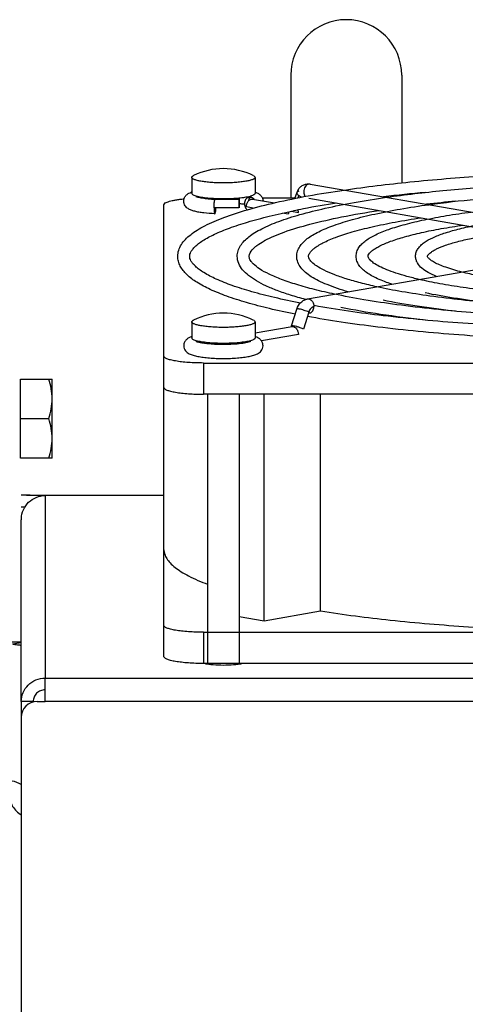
# Model space of a CAD drawing. Extents: x -1404 to 1181, y 8 to 1628.
# Tile 71 of 75: x 638 to 694, y 977 to 1101. Entities that reach past the tile are written whole.
import ezdxf

# ---------------------------------------------------------------- set-up
doc = ezdxf.new("R2010")
doc.units = 0
doc.header["$LTSCALE"] = 65.395
doc.layers.add('SG48_1', color=7, linetype='CONTINUOUS')

msp = doc.modelspace()

# ---------------------------------------------------------------- linework, layer by layer
at = {"layer": 'SG48_1', "color": 6, "linetype": 'CONTINUOUS'}
for p, q in [((671.97, 1094.02), (671.97, 1078.53)), ((685.97, 1094.02), (685.97, 1080.44)), ((659.47, 1081.12), (659.47, 1079.1)), ((667.47, 1081.12), (667.47, 1079.1)), ((674.41, 1080.28), (711.88, 1073.78)), ((661.47, 1078.5), (661.47, 1078.4)), ((665.47, 1078.5), (665.47, 1077.27)), ((667.53, 1079.25), (667.53, 1079.25)), ((667.53, 1079.25), (667.53, 1079.25)), ((668.38, 1078.53), (672.51, 1078.53)), ((672.49, 1078.46), (672.76, 1079.24)), ((685.97, 1078.93), (685.97, 1078.87)), ((655.97, 1020.65), (655.97, 1077.67)), ((662.43, 1078.33), (662.41, 1078.33)), ((665.41, 1078.33), (662.43, 1078.33)), ((662.43, 1078.33), (662.43, 1078.33)), ((667.16, 1078.39), (669.91, 1077.91)), ((674.25, 1078.48), (710.71, 1072.15)), ((674.1, 1065.79), (711.58, 1072.3)), ((672.08, 1062.37), (672.75, 1064.5)), ((659.47, 1062.89), (659.47, 1060.87)), ((667.47, 1062.89), (667.47, 1060.87)), ((667.47, 1061.49), (672.14, 1062.3)), ((659.42, 1061.02), (659.41, 1061.02)), ((659.42, 1061.02), (659.41, 1061.02)), ((661.47, 1060.27), (661.47, 1060.17)), ((665.47, 1060.27), (665.47, 1060.17)), ((660.97, 1057.7), (770.97, 1057.7)), ((637.87, 1055.68), (641.87, 1055.68)), ((641.87, 1045.68), (641.87, 1055.68)), ((770.97, 1053.76), (660.97, 1053.76)), ((661.47, 1053.76), (661.47, 1019.78)), ((665.47, 1053.76), (665.47, 1019.78)), ((668.6, 1025.18), (668.6, 1053.76)), ((675.72, 1026.41), (675.72, 1053.76)), ((637.87, 1050.68), (641.43, 1050.68)), ((638.63, 1041.02), (655.97, 1041.02)), ((637.97, 1014.97), (637.97, 1037.93)), ((668.6, 1025.18), (675.72, 1026.41)), ((665.47, 1025.72), (668.6, 1025.18)), ((660.97, 1023.72), (770.97, 1023.72)), ((635.55, 1022.52), (637.97, 1022.52)), ((637.97, 1012.97), (637.97, 942.49))]:
    msp.add_line(p, q, dxfattribs=at)
at = {"layer": 'SG48_1', "color": 2, "linetype": 'CONTINUOUS'}
for p, q in [((672.98, 1078.83), (672.87, 1078.54)), ((665.41, 1077.27), (662.3, 1077.27)), ((665.41, 1078.33), (665.41, 1077.27)), ((667.24, 1077.24), (666.37, 1077.39)), ((671.66, 1076.47), (670.92, 1076.6)), ((672.06, 1076.85), (672.93, 1076.7)), ((674.25, 1064.12), (673.57, 1061.98)), ((672.33, 1062.29), (672.35, 1062.37)), ((672.93, 1061.31), (668.27, 1060.5)), ((637.87, 1045.68), (637.87, 1055.68)), ((641.43, 1045.68), (637.87, 1045.68)), ((638.63, 1041.02), (637.97, 1041.02)), ((640.97, 1040.98), (639.97, 1040.98)), ((638.42, 1039.52), (637.97, 1039.52)), ((770.97, 1019.78), (660.97, 1019.78)), ((640.97, 1014.97), (640.97, 1017.93)), ((637.97, 1014.97), (637.97, 1013.04)), ((639.47, 1014.97), (637.97, 1014.97)), ((639.47, 1014.91), (639.47, 1014.97)), ((639.97, 1014.97), (640.97, 1014.97))]:
    msp.add_line(p, q, dxfattribs=at)
at = {"layer": 'SG48_1', "color": 9, "linetype": 'CONTINUOUS'}
for p, q in [((660.97, 1057.7), (660.97, 1053.76)), ((640.97, 1040.98), (640.97, 1017.93)), ((655.97, 1040.98), (640.97, 1040.98)), ((660.97, 1023.72), (660.97, 1019.78)), ((640.97, 1017.93), (839.97, 1017.93)), ((839.97, 1014.97), (640.97, 1014.97))]:
    msp.add_line(p, q, dxfattribs=at)
at = {"layer": 'SG48_1', "color": 6, "linetype": 'CONTINUOUS'}
for centre, radius, start, end in [((678.97, 1094.02), 7, 0, 180), ((663.47, 1073.73), 8.5, 63.6326, 116.3674), ((660.52, 1076.38), 3.08, 109.8543, 110.9609), ((667.4, 1078.13), 0.723, 148.5508, 154.8739), ((666.42, 1076.36), 3.1, 69.0815, 70.1465), ((674.5, 1078.63), 1.84, 151.4372, 160.4024), ((707.9, 873.65), 206.45, 95.2685, 96.7368), ((696.03, 959.27), 120, 98.7489, 100.7877), ((709.59, 893.15), 185.72, 95.1963, 96.3382), ((692.16, 979.7), 99.21, 100.8038, 101.5497), ((673.98, 1063.43), 11.06, 118.2561, 119.0595), ((663.47, 1055.5), 8.5, 63.6326, 116.3674), ((660.51, 1058.16), 3.06, 109.8404, 110.8344), ((663.47, 1082.76), 22.69, 269.9996, 270.1943), ((666.44, 1058.18), 3.04, 69.0644, 70.1704), ((639.97, 1012.97), 2, 90, 180)]:
    msp.add_arc(centre, radius, start, end, dxfattribs=at)
at = {"layer": 'SG48_1', "color": 2, "linetype": 'CONTINUOUS'}
for centre, radius, start, end in [((665.52, 1083.65), 5.1, 282.4518, 284.1048), ((665.79, 1082.59), 4.01, 284.0622, 286.0056), ((663.18, 1085.54), 7.16, 263.634, 264.0254), ((663.23, 1086), 7.63, 264.027, 264.5868), ((663.47, 1089.85), 11.49, 269.2885, 270.7115), ((666.71, 1077.77), 0.871, 46.585, 54.272), ((666.68, 1077.73), 0.922, 42.9833, 46.6225), ((672.94, 1076.47), 1.28, 166.6107, 179.9328), ((672.21, 1061.87), 0.437, 99.8529, 101.2842), ((672.21, 1061.87), 0.438, 94.1139, 99.8491), ((663.47, 1071.62), 11.49, 269.2885, 270.7115), ((667.22, 1060.19), 1.08, 171.3953, 176.6478), ((641, 1037.93), 3.03, 177.2721, 179.9998), ((636.86, 1025.3), 3.02, 270.0463, 291.6733)]:
    msp.add_arc(centre, radius, start, end, dxfattribs=at)
at = {"layer": 'SG48_1', "color": 9, "linetype": 'CONTINUOUS'}
for centre, radius, start, end in [((674.17, 1065.36), 0.437, 99.8526, 102.0083), ((635.85, 1000.82), 4.24, 60.0248, 77.0182)]:
    msp.add_arc(centre, radius, start, end, dxfattribs=at)
at = {"layer": 'SG48_1', "color": 6, "linetype": 'CONTINUOUS'}
for points, knots in [([(659.47, 1081.12), (659.47, 1081.16), (659.52, 1081.23), (659.6, 1081.3), (659.66, 1081.33), (659.7, 1081.35)], [0, 0, 0, 0, 0.388935, 0.66138, 1, 1, 1, 1]), ([(663.47, 1080.43), (663.21, 1080.43), (662.7, 1080.43), (661.96, 1080.47), (661.28, 1080.54), (660.68, 1080.62), (660.24, 1080.71), (659.95, 1080.79), (659.79, 1080.85), (659.65, 1080.91), (659.54, 1080.99), (659.47, 1081.07), (659.47, 1081.12)], [0, 0, 0, 0, 0.187848, 0.368697, 0.535854, 0.683216, 0.805594, 0.856163, 0.899193, 0.934572, 0.962505, 1, 1, 1, 1]), ([(667.47, 1081.12), (667.47, 1081.07), (667.41, 1080.99), (667.29, 1080.91), (667.16, 1080.85), (666.99, 1080.79), (666.7, 1080.71), (666.27, 1080.62), (665.67, 1080.54), (664.98, 1080.47), (664.24, 1080.43), (663.73, 1080.43), (663.47, 1080.43)], [0, 0, 0, 0, 0.037495, 0.065428, 0.100807, 0.143837, 0.194406, 0.316784, 0.464146, 0.631303, 0.812152, 1, 1, 1, 1]), ([(667.25, 1081.35), (667.28, 1081.33), (667.34, 1081.3), (667.43, 1081.23), (667.47, 1081.16), (667.47, 1081.12)], [0, 0, 0, 0, 0.33862, 0.611065, 1, 1, 1, 1]), ([(678.73, 1079.53), (681.48, 1079.94), (687.27, 1080.63), (696.34, 1081.36), (706, 1081.8), (712.62, 1081.9), (715.97, 1081.9)], [0, 0, 0, 0, 0.223032, 0.468893, 0.730451, 1, 1, 1, 1]), ([(672.88, 1079.51), (672.96, 1079.64), (673.14, 1079.89), (673.51, 1080.17), (673.95, 1080.31), (674.26, 1080.31), (674.41, 1080.28)], [0, 0, 0, 0, 0.251611, 0.50134, 0.75066, 1, 1, 1, 1]), ([(684.05, 1078.61), (686.42, 1078.95), (691.4, 1079.53), (699.18, 1080.14), (707.45, 1080.52), (713.1, 1080.6), (715.97, 1080.6)], [0, 0, 0, 0, 0.22404, 0.470063, 0.73119, 1, 1, 1, 1]), ([(657.72, 1071.17), (657.72, 1071.42), (657.8, 1071.94), (658.15, 1072.67), (658.68, 1073.32), (659.36, 1073.93), (660.18, 1074.5), (661.56, 1075.27), (663.67, 1076.16), (666.66, 1077.12), (670.22, 1078.02), (674.3, 1078.84), (677.2, 1079.31), (678.73, 1079.53)], [0, 0, 0, 0, 0.03252, 0.06569, 0.100659, 0.138734, 0.180977, 0.228103, 0.338503, 0.471466, 0.626822, 0.803531, 1, 1, 1, 1]), ([(658.47, 1078.12), (658.47, 1078.27), (658.54, 1078.57), (658.8, 1078.91), (659.1, 1079.12), (659.31, 1079.21), (659.42, 1079.25)], [0, 0, 0, 0, 0.29632, 0.562164, 0.788564, 1, 1, 1, 1]), ([(662.41, 1078.33), (662.13, 1078.34), (661.59, 1078.38), (660.96, 1078.46), (660.54, 1078.53), (660.29, 1078.59), (660.12, 1078.64), (660.03, 1078.67), (660, 1078.69)], [0, 0, 0, 0, 0.351054, 0.653688, 0.779407, 0.883217, 0.959784, 1, 1, 1, 1]), ([(665.22, 1071.17), (665.22, 1071.4), (665.3, 1071.88), (665.62, 1072.54), (666.1, 1073.13), (666.71, 1073.67), (667.46, 1074.18), (668.7, 1074.87), (670.59, 1075.65), (673.27, 1076.5), (676.45, 1077.28), (680.1, 1078), (682.69, 1078.41), (684.05, 1078.61)], [0, 0, 0, 0, 0.033364, 0.067189, 0.102572, 0.140878, 0.183231, 0.230381, 0.340662, 0.473344, 0.628267, 0.804364, 1, 1, 1, 1]), ([(666.92, 1078.68), (666.93, 1078.68), (666.96, 1078.7), (666.92, 1078.68), (666.9, 1078.67), (666.85, 1078.65), (666.77, 1078.63), (666.7, 1078.61), (666.66, 1078.59)], [0, 0, 0, 0, 0.079556, 0.129745, 0.2289, 0.370218, 0.548431, 1, 1, 1, 1]), ([(666.78, 1078.51), (666.79, 1078.52), (666.81, 1078.56), (666.84, 1078.59), (666.86, 1078.61)], [0, 0, 0, 0, 0.277236, 1, 1, 1, 1]), ([(667.53, 1079.25), (667.63, 1079.21), (667.84, 1079.12), (668.13, 1078.92), (668.39, 1078.6), (668.46, 1078.31), (668.47, 1078.16)], [0, 0, 0, 0, 0.212282, 0.438862, 0.703644, 1, 1, 1, 1]), ([(689.39, 1077.68), (691.37, 1077.96), (695.53, 1078.43), (702.02, 1078.93), (708.9, 1079.23), (713.59, 1079.3), (715.97, 1079.3)], [0, 0, 0, 0, 0.225367, 0.471605, 0.732162, 1, 1, 1, 1]), ([(655.97, 1077.67), (655.97, 1077.76), (656.13, 1077.9), (656.38, 1078.01), (656.68, 1078.12), (657.05, 1078.21), (657.48, 1078.29), (657.98, 1078.36), (658.33, 1078.4), (658.52, 1078.42)], [0, 0, 0, 0, 0.104678, 0.192684, 0.307048, 0.447047, 0.610917, 0.796218, 1, 1, 1, 1]), ([(662.39, 1076.53), (661.92, 1076.55), (661.25, 1076.6), (660.41, 1076.72), (659.88, 1076.83), (659.42, 1076.97), (658.98, 1077.17), (658.67, 1077.47), (658.5, 1077.81), (658.47, 1078.01), (658.47, 1078.12)], [0, 0, 0, 0, 0.306271, 0.439337, 0.55617, 0.658402, 0.755171, 0.866426, 0.93156, 1, 1, 1, 1]), ([(662.3, 1077.27), (662.3, 1077.39), (662.3, 1077.62), (662.32, 1077.89), (662.34, 1078.07), (662.36, 1078.18), (662.38, 1078.26), (662.4, 1078.3), (662.41, 1078.32)], [0, 0, 0, 0, 0.334227, 0.640147, 0.767853, 0.872353, 0.950263, 1, 1, 1, 1]), ([(662.41, 1078.32), (662.41, 1078.32), (662.42, 1078.32), (662.43, 1078.33), (662.43, 1078.33)], [0, 0, 0, 0, 0.312242, 1, 1, 1, 1]), ([(665.47, 1077.83), (665.53, 1077.83), (665.75, 1077.8), (665.98, 1077.77), (666.14, 1077.75)], [0, 0, 0, 0, 0.267173, 1, 1, 1, 1]), ([(666.68, 1078.2), (666.68, 1078.22), (666.69, 1078.31), (666.72, 1078.39), (666.74, 1078.44)], [0, 0, 0, 0, 0.259978, 1, 1, 1, 1]), ([(672.72, 1071.17), (672.72, 1071.38), (672.79, 1071.82), (673.09, 1072.41), (673.52, 1072.94), (674.07, 1073.42), (674.74, 1073.87), (675.84, 1074.46), (677.52, 1075.14), (679.88, 1075.87), (682.69, 1076.55), (685.9, 1077.17), (688.18, 1077.52), (689.39, 1077.68)], [0, 0, 0, 0, 0.034452, 0.069113, 0.105024, 0.143619, 0.186101, 0.233275, 0.343402, 0.475732, 0.63011, 0.805431, 1, 1, 1, 1]), ([(659.22, 1071.17), (659.22, 1071.25), (659.25, 1071.44), (659.37, 1071.74), (659.58, 1072.06), (659.91, 1072.42), (660.35, 1072.79), (661.14, 1073.34), (662.44, 1074.02), (664.34, 1074.79), (666.64, 1075.54), (669.34, 1076.26), (671.27, 1076.69), (672.3, 1076.9)], [0, 0, 0, 0, 0.017542, 0.038172, 0.064128, 0.096448, 0.135511, 0.181418, 0.293598, 0.432519, 0.597316, 0.786908, 1, 1, 1, 1]), ([(668.75, 1073.18), (669.1, 1073.37), (669.89, 1073.74), (671.75, 1074.47), (674.6, 1075.31), (678.6, 1076.21), (681.52, 1076.71), (683.09, 1076.95)], [0, 0, 0, 0, 0.080988, 0.175467, 0.403227, 0.679611, 1, 1, 1, 1]), ([(674.22, 1071.17), (674.22, 1071.23), (674.25, 1071.37), (674.37, 1071.6), (674.6, 1071.88), (674.95, 1072.2), (675.44, 1072.53), (676.33, 1073.03), (677.76, 1073.63), (679.84, 1074.3), (682.34, 1074.93), (685.24, 1075.52), (687.31, 1075.86), (688.4, 1076.03)], [0, 0, 0, 0, 0.011621, 0.027699, 0.050771, 0.081584, 0.120135, 0.166263, 0.280435, 0.422647, 0.591259, 0.784415, 1, 1, 1, 1]), ([(680.22, 1071.17), (680.22, 1071.36), (680.29, 1071.75), (680.55, 1072.29), (680.95, 1072.75), (681.63, 1073.33), (682.77, 1073.97), (684.45, 1074.63), (686.5, 1075.25), (688.94, 1075.81), (691.72, 1076.33), (693.69, 1076.62), (694.73, 1076.75)], [0, 0, 0, 0, 0.035922, 0.071697, 0.108297, 0.147258, 0.237002, 0.346935, 0.478825, 0.632514, 0.806836, 1, 1, 1, 1]), ([(681.72, 1071.17), (681.72, 1071.26), (681.81, 1071.44), (682.01, 1071.68), (682.3, 1071.93), (682.71, 1072.21), (683.46, 1072.62), (684.68, 1073.12), (686.44, 1073.67), (688.57, 1074.2), (691.04, 1074.69), (692.8, 1074.97), (693.73, 1075.1)], [0, 0, 0, 0, 0.02187, 0.043281, 0.073136, 0.111251, 0.157332, 0.272236, 0.415935, 0.58653, 0.781977, 1, 1, 1, 1]), ([(687.72, 1071.17), (687.72, 1071.34), (687.78, 1071.69), (688.02, 1072.16), (688.37, 1072.56), (688.97, 1073.05), (689.95, 1073.58), (691.38, 1074.12), (693.14, 1074.62), (695.2, 1075.08), (697.55, 1075.49), (699.22, 1075.72), (700.1, 1075.82)], [0, 0, 0, 0, 0.038002, 0.075318, 0.112836, 0.15226, 0.242201, 0.351852, 0.483151, 0.635907, 0.808839, 1, 1, 1, 1]), ([(689.22, 1071.17), (689.22, 1071.18), (689.23, 1071.21), (689.25, 1071.25), (689.3, 1071.34), (689.42, 1071.48), (689.65, 1071.67), (689.98, 1071.88), (690.59, 1072.21), (691.59, 1072.61), (693.05, 1073.05), (695.56, 1073.64), (697.61, 1073.98), (699.06, 1074.18)], [0, 0, 0, 0, 0.003714, 0.007556, 0.013543, 0.032468, 0.060914, 0.098409, 0.144445, 0.26046, 0.406357, 0.579844, 1, 1, 1, 1]), ([(666.72, 1071.17), (666.72, 1071.47), (666.98, 1071.87), (667.38, 1072.27), (667.87, 1072.66), (668.3, 1072.93), (668.61, 1073.1)], [0, 0, 0, 0, 0.324286, 0.457632, 0.614762, 1, 1, 1, 1]), ([(672.54, 1063.86), (671.45, 1064.07), (669.39, 1064.52), (666.5, 1065.27), (664, 1066.07), (661.9, 1066.9), (660.2, 1067.79), (659.06, 1068.62), (658.39, 1069.35), (658.02, 1069.92), (657.78, 1070.53), (657.72, 1070.96), (657.72, 1071.17)], [0, 0, 0, 0, 0.19235, 0.364517, 0.515753, 0.645864, 0.755568, 0.847218, 0.887848, 0.92621, 0.963333, 1, 1, 1, 1]), ([(673.18, 1065.26), (672.09, 1065.48), (670.03, 1065.91), (667.16, 1066.64), (664.7, 1067.41), (662.68, 1068.2), (661.29, 1068.91), (660.43, 1069.48), (659.96, 1069.87), (659.61, 1070.24), (659.38, 1070.58), (659.25, 1070.88), (659.22, 1071.08), (659.22, 1071.17)], [0, 0, 0, 0, 0.21311, 0.402896, 0.567966, 0.707152, 0.819521, 0.86547, 0.904529, 0.936775, 0.962552, 0.982881, 1, 1, 1, 1]), ([(673.83, 1065.72), (673.19, 1065.89), (672, 1066.23), (670.33, 1066.8), (668.89, 1067.39), (667.67, 1068.02), (666.67, 1068.68), (665.89, 1069.4), (665.36, 1070.23), (665.22, 1070.86), (665.22, 1071.17)], [0, 0, 0, 0, 0.182874, 0.346778, 0.491769, 0.618515, 0.72867, 0.82547, 0.914092, 1, 1, 1, 1]), ([(677.51, 1066.39), (676.65, 1066.57), (675.05, 1066.93), (672.81, 1067.55), (670.9, 1068.18), (669.33, 1068.84), (668.13, 1069.48), (667.38, 1070.04), (667, 1070.47), (666.83, 1070.73), (666.74, 1070.96), (666.72, 1071.1), (666.72, 1071.17)], [0, 0, 0, 0, 0.215011, 0.406101, 0.571985, 0.71155, 0.823829, 0.908032, 0.939629, 0.964573, 0.983896, 1, 1, 1, 1]), ([(679.21, 1066.68), (678.31, 1066.94), (677.05, 1067.36), (675.51, 1068.04), (674.59, 1068.55), (673.83, 1069.1), (673.24, 1069.7), (672.82, 1070.39), (672.72, 1070.91), (672.72, 1071.17)], [0, 0, 0, 0, 0.336678, 0.47849, 0.603683, 0.714285, 0.813876, 0.907583, 1, 1, 1, 1]), ([(682.84, 1067.31), (682.15, 1067.46), (680.85, 1067.77), (679.05, 1068.28), (677.51, 1068.81), (676.26, 1069.35), (675.3, 1069.87), (674.72, 1070.32), (674.42, 1070.66), (674.3, 1070.85), (674.23, 1071.02), (674.22, 1071.12), (674.22, 1071.17)], [0, 0, 0, 0, 0.217833, 0.411159, 0.578682, 0.719216, 0.831626, 0.914793, 0.945278, 0.968691, 0.986044, 1, 1, 1, 1]), ([(684.72, 1067.64), (684.11, 1067.84), (683.24, 1068.17), (682.19, 1068.69), (681.55, 1069.09), (681.01, 1069.52), (680.59, 1070), (680.29, 1070.55), (680.22, 1070.96), (680.22, 1071.17)], [0, 0, 0, 0, 0.321318, 0.458532, 0.58174, 0.69342, 0.797444, 0.898559, 1, 1, 1, 1]), ([(688.19, 1068.24), (687.66, 1068.36), (686.67, 1068.61), (685.3, 1069.01), (684.13, 1069.43), (683.19, 1069.85), (682.48, 1070.26), (682.06, 1070.6), (681.85, 1070.84), (681.77, 1070.98), (681.73, 1071.08), (681.72, 1071.14), (681.72, 1071.17)], [0, 0, 0, 0, 0.222425, 0.419397, 0.589578, 0.731652, 0.844195, 0.925577, 0.954225, 0.975163, 0.989402, 1, 1, 1, 1]), ([(690.35, 1068.62), (690, 1068.76), (689.36, 1069.06), (688.52, 1069.61), (688, 1070.18), (687.76, 1070.72), (687.72, 1071.02), (687.72, 1071.17)], [0, 0, 0, 0, 0.295315, 0.546409, 0.772456, 0.88529, 1, 1, 1, 1]), ([(693.56, 1069.17), (692.87, 1069.35), (691.92, 1069.62), (690.77, 1070.06), (690.14, 1070.36), (689.67, 1070.64), (689.38, 1070.89), (689.25, 1071.06), (689.22, 1071.15), (689.22, 1071.17)], [0, 0, 0, 0, 0.43518, 0.610459, 0.755391, 0.867979, 0.945698, 0.986966, 1, 1, 1, 1]), ([(715.97, 1067.14), (713.8, 1067.14), (709.56, 1067.23), (703.53, 1067.61), (698.9, 1068.14), (695.66, 1068.69), (694.22, 1069.01), (693.56, 1069.17)], [0, 0, 0, 0, 0.289576, 0.562774, 0.804139, 0.908533, 1, 1, 1, 1]), ([(715.97, 1064.54), (712.82, 1064.54), (706.68, 1064.65), (697.85, 1065.18), (691, 1065.9), (686.11, 1066.66), (683.88, 1067.08), (682.84, 1067.31)], [0, 0, 0, 0, 0.283779, 0.553615, 0.796285, 0.903681, 1, 1, 1, 1]), ([(715.97, 1065.84), (713.31, 1065.84), (708.12, 1065.94), (700.69, 1066.4), (694.95, 1067.02), (690.88, 1067.67), (689.04, 1068.04), (688.19, 1068.24)], [0, 0, 0, 0, 0.285961, 0.557063, 0.799241, 0.905506, 1, 1, 1, 1]), ([(715.97, 1063.23), (712.33, 1063.23), (705.23, 1063.37), (695.01, 1063.96), (687.06, 1064.78), (681.34, 1065.64), (678.74, 1066.13), (677.51, 1066.39)], [0, 0, 0, 0, 0.282319, 0.551308, 0.794307, 0.90246, 1, 1, 1, 1]), ([(696.53, 1065.36), (695.18, 1065.51), (692.64, 1065.85), (690.11, 1066.3), (688.93, 1066.54)], [0, 0, 0, 0, 0.530184, 1, 1, 1, 1]), ([(672.75, 1064.5), (672.85, 1064.82), (673.11, 1065.26), (673.63, 1065.66), (673.94, 1065.77), (674.1, 1065.79)], [0, 0, 0, 0, 0.506856, 0.754589, 1, 1, 1, 1]), ([(715.97, 1061.93), (712.18, 1061.93), (704.74, 1062.06), (693.96, 1062.63), (684.05, 1063.54), (677.81, 1064.42), (674.91, 1064.94)], [0, 0, 0, 0, 0.276023, 0.541373, 0.785817, 1, 1, 1, 1]), ([(692.77, 1064.23), (691.15, 1064.41), (688.08, 1064.81), (685.03, 1065.33), (683.61, 1065.62)], [0, 0, 0, 0, 0.529037, 1, 1, 1, 1]), ([(688.94, 1063.11), (687.06, 1063.32), (683.5, 1063.77), (679.95, 1064.37), (678.29, 1064.7)], [0, 0, 0, 0, 0.528118, 1, 1, 1, 1]), ([(659.47, 1062.89), (659.47, 1062.93), (659.52, 1063), (659.6, 1063.07), (659.66, 1063.1), (659.7, 1063.12)], [0, 0, 0, 0, 0.388935, 0.66138, 1, 1, 1, 1]), ([(663.47, 1062.19), (663.21, 1062.19), (662.7, 1062.2), (661.96, 1062.24), (661.28, 1062.3), (660.68, 1062.39), (660.24, 1062.47), (659.95, 1062.56), (659.79, 1062.62), (659.65, 1062.68), (659.54, 1062.75), (659.47, 1062.84), (659.47, 1062.89)], [0, 0, 0, 0, 0.187848, 0.368697, 0.535854, 0.683216, 0.805594, 0.856163, 0.899193, 0.934572, 0.962505, 1, 1, 1, 1]), ([(667.47, 1062.89), (667.47, 1062.84), (667.41, 1062.75), (667.29, 1062.68), (667.16, 1062.62), (666.99, 1062.56), (666.7, 1062.47), (666.27, 1062.39), (665.67, 1062.3), (664.98, 1062.24), (664.24, 1062.2), (663.73, 1062.19), (663.47, 1062.19)], [0, 0, 0, 0, 0.037495, 0.065428, 0.100807, 0.143837, 0.194406, 0.316784, 0.464146, 0.631303, 0.812152, 1, 1, 1, 1]), ([(667.25, 1063.12), (667.28, 1063.1), (667.34, 1063.07), (667.43, 1063), (667.47, 1062.93), (667.47, 1062.89)], [0, 0, 0, 0, 0.33862, 0.611065, 1, 1, 1, 1]), ([(715.97, 1060.43), (712.09, 1060.43), (704.49, 1060.56), (693.47, 1061.15), (684.8, 1061.97), (678.44, 1062.82), (675.48, 1063.31), (674.07, 1063.57)], [0, 0, 0, 0, 0.276666, 0.542345, 0.786577, 0.897669, 1, 1, 1, 1]), ([(659.41, 1061.02), (659.31, 1060.98), (659.1, 1060.88), (658.8, 1060.67), (658.54, 1060.34), (658.47, 1060.04), (658.47, 1059.88)], [0, 0, 0, 0, 0.211362, 0.437894, 0.703779, 1, 1, 1, 1]), ([(658.47, 1059.88), (658.47, 1059.76), (658.52, 1059.52), (658.73, 1059.15), (659.13, 1058.85), (659.66, 1058.65), (660.26, 1058.52), (660.95, 1058.41), (661.73, 1058.33), (662.58, 1058.28), (663.47, 1058.27), (664.36, 1058.28), (665.21, 1058.33), (666, 1058.41), (666.69, 1058.52), (667.28, 1058.65), (667.81, 1058.85), (668.21, 1059.15), (668.43, 1059.52), (668.47, 1059.76), (668.47, 1059.88)], [0, 0, 0, 0, 0.032462, 0.062778, 0.11306, 0.159529, 0.212357, 0.274217, 0.344359, 0.420592, 0.500019, 0.579446, 0.655676, 0.725815, 0.78767, 0.840492, 0.886959, 0.93723, 0.967542, 1, 1, 1, 1]), ([(660, 1060.45), (660, 1060.45), (659.99, 1060.46), (660.01, 1060.45), (660.02, 1060.45), (660.06, 1060.43), (660.1, 1060.42), (660.15, 1060.4), (660.22, 1060.38), (660.32, 1060.35), (660.46, 1060.32), (660.65, 1060.28), (660.87, 1060.24), (661.19, 1060.2), (661.65, 1060.15), (662.22, 1060.1), (662.84, 1060.08), (663.26, 1060.07), (663.47, 1060.07)], [0, 0, 0, 0, 0.003083, 0.004948, 0.011103, 0.020986, 0.03413, 0.050173, 0.068814, 0.089828, 0.138211, 0.194109, 0.256584, 0.32485, 0.475967, 0.642227, 0.818584, 1, 1, 1, 1]), ([(663.55, 1060.07), (663.93, 1060.07), (664.65, 1060.09), (665.51, 1060.16), (666.11, 1060.25), (666.47, 1060.31), (666.74, 1060.38), (666.88, 1060.43), (666.93, 1060.45)], [0, 0, 0, 0, 0.33223, 0.63209, 0.760355, 0.868629, 0.9515, 1, 1, 1, 1]), ([(668.47, 1059.88), (668.47, 1060.04), (668.4, 1060.34), (668.15, 1060.67), (667.84, 1060.89), (667.63, 1060.98), (667.53, 1061.02)], [0, 0, 0, 0, 0.296333, 0.562154, 0.78858, 1, 1, 1, 1]), ([(660.97, 1057.7), (660.65, 1057.7), (660.01, 1057.71), (659.08, 1057.75), (658.23, 1057.83), (657.48, 1057.94), (656.93, 1058.05), (656.57, 1058.15), (656.36, 1058.22), (656.2, 1058.3), (656.07, 1058.38), (655.99, 1058.47), (655.97, 1058.53), (655.97, 1058.56)], [0, 0, 0, 0, 0.187682, 0.368373, 0.535385, 0.682618, 0.804888, 0.855412, 0.898405, 0.933753, 0.961661, 0.982986, 1, 1, 1, 1]), ([(641.87, 1053.18), (641.87, 1053.6), (641.79, 1054.45), (641.56, 1055.28), (641.43, 1055.68)], [0, 0, 0, 0, 0.498125, 1, 1, 1, 1]), ([(655.97, 1054.62), (655.97, 1054.6), (655.99, 1054.53), (656.07, 1054.44), (656.2, 1054.36), (656.36, 1054.28), (656.57, 1054.21), (656.93, 1054.11), (657.48, 1054), (658.23, 1053.89), (659.08, 1053.81), (660.01, 1053.77), (660.65, 1053.76), (660.97, 1053.76)], [0, 0, 0, 0, 0.017014, 0.038339, 0.066247, 0.101595, 0.144588, 0.195112, 0.317383, 0.464616, 0.631627, 0.812318, 1, 1, 1, 1]), ([(641.43, 1050.68), (641.56, 1051.08), (641.79, 1051.91), (641.87, 1052.76), (641.87, 1053.18)], [0, 0, 0, 0, 0.501875, 1, 1, 1, 1]), ([(641.87, 1048.18), (641.87, 1048.6), (641.79, 1049.45), (641.56, 1050.28), (641.43, 1050.68)], [0, 0, 0, 0, 0.498125, 1, 1, 1, 1]), ([(641.43, 1045.68), (641.56, 1046.08), (641.79, 1046.91), (641.87, 1047.76), (641.87, 1048.18)], [0, 0, 0, 0, 0.501875, 1, 1, 1, 1]), ([(655.97, 1034.14), (655.97, 1033.95), (656.04, 1033.55), (656.32, 1032.98), (656.77, 1032.42), (657.39, 1031.87), (658.17, 1031.33), (659.52, 1030.57), (660.66, 1030.09), (661.47, 1029.78)], [0, 0, 0, 0, 0.07729, 0.161334, 0.257404, 0.368972, 0.498121, 0.646029, 1, 1, 1, 1]), ([(675.72, 1026.41), (678.65, 1025.95), (684.86, 1025.16), (694.63, 1024.34), (705.12, 1023.83), (712.32, 1023.72), (715.97, 1023.72)], [0, 0, 0, 0, 0.220096, 0.465494, 0.72831, 1, 1, 1, 1]), ([(660.97, 1023.72), (660.65, 1023.72), (660.01, 1023.73), (659.08, 1023.78), (658.23, 1023.86), (657.48, 1023.96), (656.93, 1024.07), (656.57, 1024.17), (656.36, 1024.25), (656.2, 1024.33), (656.07, 1024.41), (655.99, 1024.49), (655.97, 1024.56), (655.97, 1024.59)], [0, 0, 0, 0, 0.187682, 0.368373, 0.535385, 0.682618, 0.804888, 0.855412, 0.898405, 0.933753, 0.961661, 0.982986, 1, 1, 1, 1]), ([(637.97, 1014.97), (637.97, 1015.36), (638.13, 1016.14), (638.8, 1017.12), (639.8, 1017.77), (640.58, 1017.93), (640.97, 1017.93)], [0, 0, 0, 0, 0.24823, 0.4975, 0.748234, 1, 1, 1, 1]), ([(640.97, 1016.45), (640.78, 1016.45), (640.38, 1016.37), (639.88, 1016.05), (639.55, 1015.55), (639.47, 1015.17), (639.47, 1014.97)], [0, 0, 0, 0, 0.251765, 0.5025, 0.751771, 1, 1, 1, 1])]:
    msp.add_open_spline(points, degree=3, knots=knots, dxfattribs=at)
at = {"layer": 'SG48_1', "color": 9, "linetype": 'CONTINUOUS'}
for points, knots in [([(674.25, 1080.28), (674.16, 1080.27), (673.98, 1080.18), (673.78, 1079.94), (673.65, 1079.63), (673.62, 1079.4), (673.62, 1079.29)], [0, 0, 0, 0, 0.210944, 0.453831, 0.722861, 1, 1, 1, 1]), ([(672.98, 1078.83), (672.94, 1078.86), (672.87, 1078.93), (672.79, 1079.04), (672.75, 1079.14), (672.75, 1079.21), (672.76, 1079.24)], [0, 0, 0, 0, 0.318636, 0.587811, 0.809578, 1, 1, 1, 1]), ([(672.76, 1079.24), (672.78, 1079.29), (672.86, 1079.38), (672.97, 1079.41), (673.04, 1079.42)], [0, 0, 0, 0, 0.432399, 1, 1, 1, 1]), ([(673.62, 1079.29), (673.62, 1079.23), (673.63, 1079.03), (673.7, 1078.83), (673.79, 1078.71)], [0, 0, 0, 0, 0.270535, 1, 1, 1, 1]), ([(674.25, 1065.79), (674.34, 1065.78), (674.52, 1065.69), (674.72, 1065.46), (674.86, 1065.15), (674.89, 1064.91), (674.89, 1064.8)], [0, 0, 0, 0, 0.210944, 0.453831, 0.722861, 1, 1, 1, 1]), ([(673.04, 1064.51), (672.97, 1064.52), (672.88, 1064.53), (672.79, 1064.53), (672.76, 1064.51), (672.75, 1064.5)], [0, 0, 0, 0, 0.698598, 0.895904, 1, 1, 1, 1]), ([(674.25, 1064.12), (674.06, 1064.21), (673.66, 1064.35), (673.25, 1064.47), (673.04, 1064.51)], [0, 0, 0, 0, 0.498857, 1, 1, 1, 1]), ([(636.43, 1003.05), (636.48, 1002.6), (636.82, 1001.64), (637.54, 1000.93), (637.97, 1000.64)], [0, 0, 0, 0, 0.470167, 1, 1, 1, 1])]:
    msp.add_open_spline(points, degree=3, knots=knots, dxfattribs=at)
for points in [[(674.41, 1080.28), (674.36, 1080.29), (674.3, 1080.29), (674.25, 1080.28)], [(674.1, 1065.79), (674.15, 1065.8), (674.2, 1065.8), (674.25, 1065.79)]]:
    msp.add_open_spline(points, degree=3, dxfattribs=at)
at = {"layer": 'SG48_1', "color": 2, "linetype": 'CONTINUOUS'}
for points, knots in [([(660.05, 1078.74), (659.96, 1078.77), (659.81, 1078.82), (659.61, 1078.91), (659.47, 1079.02), (659.47, 1079.1)], [0, 0, 0, 0, 0.374183, 0.661684, 1, 1, 1, 1]), ([(663.47, 1078.41), (662.82, 1078.41), (661.88, 1078.44), (660.74, 1078.58), (660.26, 1078.68), (660.05, 1078.74)], [0, 0, 0, 0, 0.570649, 0.810636, 1, 1, 1, 1]), ([(666.62, 1078.67), (666.41, 1078.63), (665.95, 1078.55), (664.9, 1078.44), (664.06, 1078.41), (663.47, 1078.41)], [0, 0, 0, 0, 0.20362, 0.446219, 1, 1, 1, 1]), ([(666.66, 1078.59), (666.58, 1078.57), (666.43, 1078.5), (666.2, 1078.25), (666.13, 1077.98), (666.13, 1077.81)], [0, 0, 0, 0, 0.232492, 0.475071, 1, 1, 1, 1]), ([(667.22, 1078.47), (667.14, 1078.53), (666.96, 1078.62), (666.75, 1078.62), (666.66, 1078.59)], [0, 0, 0, 0, 0.515055, 1, 1, 1, 1]), ([(667.47, 1079.1), (667.47, 1079.02), (667.33, 1078.91), (667.13, 1078.82), (666.98, 1078.77), (666.89, 1078.74)], [0, 0, 0, 0, 0.338316, 0.625817, 1, 1, 1, 1]), ([(673.31, 1078.62), (673.28, 1078.64), (673.16, 1078.7), (673.05, 1078.77), (672.98, 1078.83)], [0, 0, 0, 0, 0.264803, 1, 1, 1, 1]), ([(662.16, 1078.45), (662.18, 1078.44), (662.25, 1078.43), (662.33, 1078.42), (662.39, 1078.42)], [0, 0, 0, 0, 0.240077, 1, 1, 1, 1]), ([(662.3, 1077.27), (662.3, 1077.18), (662.3, 1077), (662.32, 1076.77), (662.34, 1076.62), (662.36, 1076.55), (662.38, 1076.53), (662.39, 1076.53)], [0, 0, 0, 0, 0.385921, 0.701119, 0.909911, 0.968486, 1, 1, 1, 1]), ([(662.45, 1076.65), (662.47, 1076.74), (662.51, 1076.94), (662.52, 1077.15), (662.53, 1077.27)], [0, 0, 0, 0, 0.424331, 1, 1, 1, 1]), ([(662.51, 1078.4), (662.58, 1078.4), (662.85, 1078.37), (663.12, 1078.36), (663.33, 1078.36)], [0, 0, 0, 0, 0.237193, 1, 1, 1, 1]), ([(663.61, 1078.36), (663.82, 1078.36), (664.21, 1078.38), (664.6, 1078.42), (664.79, 1078.45)], [0, 0, 0, 0, 0.532634, 1, 1, 1, 1]), ([(666.27, 1077.29), (666.28, 1077.26), (666.34, 1077.17), (666.41, 1077.08), (666.47, 1077.03)], [0, 0, 0, 0, 0.255458, 1, 1, 1, 1]), ([(666.37, 1077.39), (666.37, 1077.53), (666.41, 1077.79), (666.59, 1078.13), (666.85, 1078.37), (667.07, 1078.41), (667.16, 1078.39)], [0, 0, 0, 0, 0.285881, 0.55832, 0.795626, 1, 1, 1, 1]), ([(662.39, 1076.53), (662.39, 1076.53), (662.4, 1076.53), (662.41, 1076.54), (662.41, 1076.54)], [0, 0, 0, 0, 0.203874, 1, 1, 1, 1]), ([(662.41, 1076.54), (662.42, 1076.56), (662.44, 1076.59), (662.45, 1076.63), (662.45, 1076.65)], [0, 0, 0, 0, 0.396389, 1, 1, 1, 1]), ([(672.93, 1076.7), (672.93, 1076.72), (672.93, 1076.83), (672.91, 1076.94), (672.88, 1077.01)], [0, 0, 0, 0, 0.257384, 1, 1, 1, 1]), ([(674.22, 1064.03), (674.24, 1064.02), (674.3, 1064.01), (674.36, 1064.01), (674.41, 1064.02)], [0, 0, 0, 0, 0.255467, 1, 1, 1, 1]), ([(674.89, 1064.8), (674.74, 1064.77), (674.45, 1064.58), (674.3, 1064.29), (674.25, 1064.12)], [0, 0, 0, 0, 0.453819, 1, 1, 1, 1]), ([(674.41, 1064.02), (674.48, 1064.03), (674.62, 1064.1), (674.77, 1064.28), (674.87, 1064.52), (674.89, 1064.7), (674.89, 1064.8)], [0, 0, 0, 0, 0.213073, 0.447154, 0.710968, 1, 1, 1, 1]), ([(672.08, 1062.37), (672.07, 1062.36), (672.09, 1062.33), (672.11, 1062.31), (672.13, 1062.3)], [0, 0, 0, 0, 0.34627, 1, 1, 1, 1]), ([(672.26, 1062.39), (672.21, 1062.39), (672.16, 1062.39), (672.1, 1062.39), (672.08, 1062.37), (672.08, 1062.37)], [0, 0, 0, 0, 0.685507, 0.882815, 1, 1, 1, 1]), ([(673.57, 1061.98), (673.47, 1062.03), (673.25, 1062.12), (672.91, 1062.24), (672.57, 1062.33), (672.35, 1062.37), (672.26, 1062.39)], [0, 0, 0, 0, 0.238483, 0.518574, 0.788883, 1, 1, 1, 1]), ([(672.18, 1062.31), (672.28, 1062.31), (672.49, 1062.26), (672.73, 1062.02), (672.89, 1061.69), (672.93, 1061.44), (672.93, 1061.31)], [0, 0, 0, 0, 0.205733, 0.44483, 0.716513, 1, 1, 1, 1]), ([(660.05, 1060.51), (659.96, 1060.53), (659.81, 1060.58), (659.61, 1060.68), (659.47, 1060.79), (659.47, 1060.87)], [0, 0, 0, 0, 0.374183, 0.661684, 1, 1, 1, 1]), ([(663.47, 1060.17), (662.82, 1060.17), (661.88, 1060.21), (660.74, 1060.35), (660.26, 1060.45), (660.05, 1060.51)], [0, 0, 0, 0, 0.570649, 0.810636, 1, 1, 1, 1]), ([(662.16, 1060.21), (662.34, 1060.19), (662.73, 1060.15), (663.12, 1060.13), (663.33, 1060.13)], [0, 0, 0, 0, 0.467366, 1, 1, 1, 1]), ([(666.89, 1060.51), (666.69, 1060.45), (666.2, 1060.35), (665.06, 1060.21), (664.13, 1060.17), (663.47, 1060.17)], [0, 0, 0, 0, 0.189364, 0.429351, 1, 1, 1, 1]), ([(663.61, 1060.13), (663.82, 1060.13), (664.21, 1060.15), (664.6, 1060.19), (664.79, 1060.21)], [0, 0, 0, 0, 0.532634, 1, 1, 1, 1]), ([(667.47, 1060.87), (667.47, 1060.79), (667.33, 1060.68), (667.13, 1060.58), (666.98, 1060.53), (666.89, 1060.51)], [0, 0, 0, 0, 0.338316, 0.625817, 1, 1, 1, 1]), ([(641.87, 1045.68), (641.87, 1045.68), (641.87, 1045.68), (641.86, 1045.68), (641.85, 1045.68), (641.83, 1045.68), (641.8, 1045.68), (641.75, 1045.68), (641.68, 1045.68), (641.57, 1045.68), (641.49, 1045.68), (641.43, 1045.68)], [0, 0, 0, 0, 0.004139, 0.017245, 0.038943, 0.068975, 0.15358, 0.269582, 0.414715, 0.586449, 1, 1, 1, 1]), ([(637.98, 1038.07), (637.99, 1038.45), (638.18, 1039.22), (638.85, 1040.17), (639.83, 1040.81), (640.59, 1040.97), (640.97, 1040.98)], [0, 0, 0, 0, 0.249921, 0.500138, 0.75043, 1, 1, 1, 1]), ([(639.97, 1040.98), (639.73, 1040.98), (639.28, 1040.99), (638.83, 1041.02), (638.63, 1041.02)], [0, 0, 0, 0, 0.536551, 1, 1, 1, 1]), ([(636.86, 1022.28), (636.86, 1022.27), (636.89, 1022.25), (636.94, 1022.23), (637.03, 1022.21), (637.22, 1022.17), (637.54, 1022.13), (637.81, 1022.11), (637.97, 1022.1)], [0, 0, 0, 0, 0.024519, 0.075552, 0.157057, 0.268943, 0.580194, 1, 1, 1, 1]), ([(660.97, 1019.78), (660.65, 1019.78), (660.01, 1019.79), (659.08, 1019.84), (658.23, 1019.92), (657.48, 1020.02), (656.93, 1020.13), (656.57, 1020.23), (656.36, 1020.31), (656.2, 1020.39), (656.07, 1020.47), (655.99, 1020.55), (655.97, 1020.62), (655.97, 1020.65)], [0, 0, 0, 0, 0.187682, 0.368374, 0.535385, 0.682618, 0.804888, 0.855412, 0.898405, 0.933753, 0.961661, 0.982986, 1, 1, 1, 1]), ([(661.16, 1019.78), (661.31, 1019.75), (661.65, 1019.69), (662.43, 1019.61), (663.04, 1019.59), (663.47, 1019.59)], [0, 0, 0, 0, 0.204099, 0.446782, 1, 1, 1, 1]), ([(663.47, 1019.59), (663.9, 1019.59), (664.52, 1019.61), (665.29, 1019.69), (665.63, 1019.75), (665.79, 1019.78)], [0, 0, 0, 0, 0.553218, 0.795901, 1, 1, 1, 1])]:
    msp.add_open_spline(points, degree=3, knots=knots, dxfattribs=at)
msp.add_open_spline([(666.13, 1077.81), (666.13, 1077.63), (666.18, 1077.44), (666.27, 1077.29)], degree=3, dxfattribs=at)

doc.saveas('drawing.dxf')
